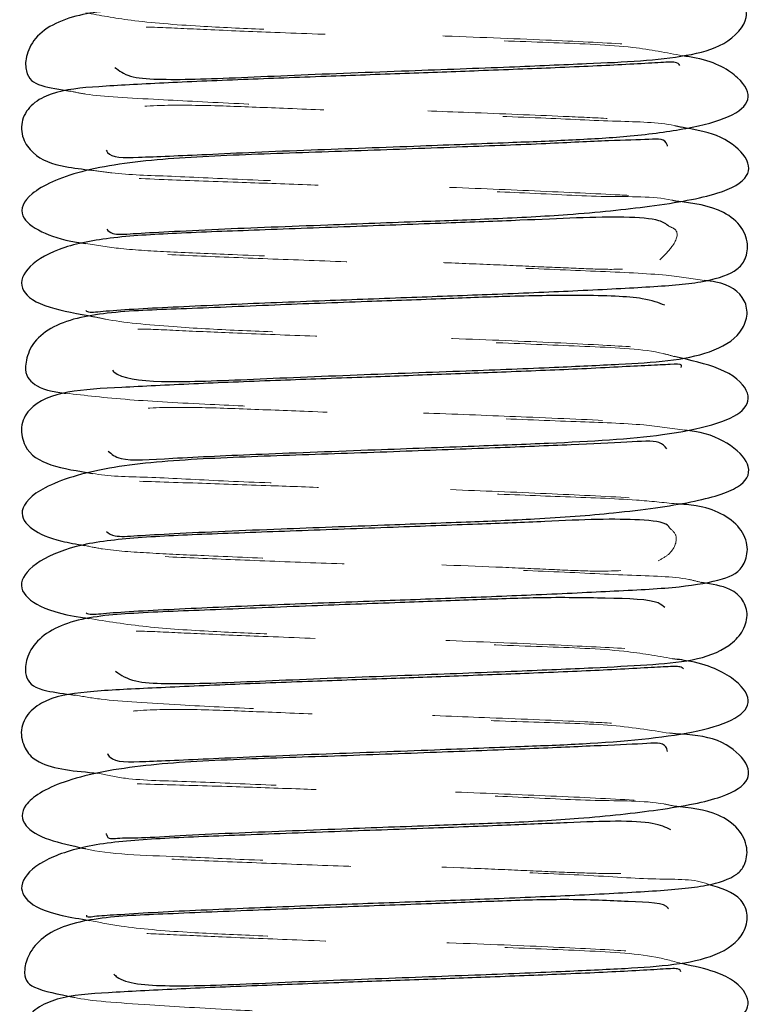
# Model space of a CAD drawing. Header units: inches. Extents: x 220 to 877, y 4 to 174.
# Tile 216 of 256: x 317.219 to 317.627, y 154.245 to 154.794. Entities that reach past the tile are written whole.
import ezdxf

# ---------------------------------------------------------------- set-up
doc = ezdxf.new("R2010")
doc.units = ezdxf.units.IN
doc.header["$LTSCALE"] = 0.5
doc.header["$MEASUREMENT"] = 0
doc.linetypes.add('HIDDEN', pattern=[0.225, 0.15, -0.075])
doc.layers.add('SVD-M-S', color=8, linetype='Continuous')

msp = doc.modelspace()

# ---------------------------------------------------------------- linework, layer by layer
at = {"layer": 'SVD-M-S', "linetype": 'HIDDEN', "lineweight": 18}
for points, knots in [([(317.25561, 154.7978), (317.26351, 154.7963), (317.28079, 154.79302), (317.31685, 154.7902), (317.35584, 154.78848), (317.4008, 154.78682), (317.45568, 154.7848), (317.51271, 154.7826), (317.55664, 154.78045), (317.57993, 154.77846), (317.58311, 154.78519), (317.58559, 154.79812), (317.58206, 154.80539), (317.55796, 154.80786), (317.52101, 154.80897), (317.47998, 154.80776), (317.4374, 154.80606), (317.38987, 154.80444), (317.33815, 154.8021), (317.30368, 154.80164), (317.2881, 154.80005), (317.2864, 154.79988)], [0, 0, 0, 0, 0.0442502, 0.0966588, 0.1404376, 0.189358, 0.250104, 0.3211725, 0.3860575, 0.4397155, 0.4831054, 0.5299434, 0.5881231, 0.6581246, 0.7209422, 0.7691793, 0.8121104, 0.864367, 0.9260772, 0.9919159, 1, 1, 1, 1]), ([(317.58858, 154.77375), (317.57975, 154.77549), (317.55934, 154.77949), (317.51705, 154.78106), (317.46562, 154.78293), (317.41156, 154.78488), (317.36265, 154.78672), (317.32423, 154.78824), (317.29373, 154.78981), (317.27371, 154.79005), (317.25784, 154.78659), (317.2572, 154.77472), (317.26921, 154.76867), (317.27191, 154.76731)], [0, 0, 0, 0, 0.075877, 0.175262, 0.278253, 0.383371, 0.47698, 0.557268, 0.625991, 0.696853, 0.771822, 0.948683, 1, 1, 1, 1]), ([(317.24705, 154.75404), (317.24972, 154.75346), (317.26038, 154.75113), (317.29242, 154.74961), (317.33737, 154.74714), (317.38076, 154.74542), (317.42439, 154.74382), (317.47308, 154.74201), (317.51589, 154.74027), (317.54819, 154.73879), (317.5684, 154.73752), (317.58107, 154.7365), (317.58586, 154.73716), (317.58454, 154.74223), (317.58304, 154.7528), (317.58679, 154.76386), (317.59013, 154.76759), (317.58807, 154.76808), (317.58713, 154.76831)], [0, 0, 0, 0, 0.0383675, 0.1532065, 0.2496958, 0.3280056, 0.3996149, 0.4875887, 0.5924392, 0.651316, 0.7091369, 0.7619467, 0.8099183, 0.8538131, 0.8943311, 0.9314212, 0.9686413, 1, 1, 1, 1]), ([(317.58813, 154.73387), (317.5868, 154.7342), (317.57672, 154.73671), (317.55129, 154.73709), (317.5095, 154.73918), (317.45961, 154.74099), (317.40974, 154.74283), (317.3672, 154.74438), (317.32883, 154.74602), (317.29581, 154.74648), (317.27038, 154.74432), (317.2591, 154.74021), (317.26085, 154.72981), (317.26506, 154.7238), (317.26694, 154.72112)], [0, 0, 0, 0, 0.0130659, 0.0990736, 0.196052, 0.300902, 0.3947047, 0.475138, 0.5455653, 0.6302724, 0.7320356, 0.8345057, 0.9263892, 1, 1, 1, 1]), ([(317.25896, 154.70997), (317.26261, 154.70941), (317.27534, 154.70749), (317.30256, 154.7067), (317.34539, 154.70459), (317.3954, 154.70275), (317.45013, 154.70074), (317.50546, 154.69849), (317.54599, 154.69658), (317.57109, 154.69524), (317.5847, 154.69436), (317.59065, 154.6947), (317.58978, 154.69739), (317.58238, 154.71215), (317.58096, 154.71989), (317.58034, 154.72327)], [0, 0, 0, 0, 0.036014, 0.125284, 0.217382, 0.312155, 0.41075, 0.516763, 0.629831, 0.689, 0.74749, 0.801014, 0.849631, 0.93416, 1, 1, 1, 1]), ([(317.58502, 154.6927), (317.58427, 154.69289), (317.57312, 154.69566), (317.54673, 154.69456), (317.50372, 154.69739), (317.45737, 154.69892), (317.41579, 154.70047), (317.37672, 154.70192), (317.33639, 154.70339), (317.29492, 154.70478), (317.26232, 154.70662), (317.25391, 154.70558), (317.25672, 154.70269), (317.26599, 154.69121), (317.26442, 154.67874), (317.26691, 154.67734), (317.26731, 154.67712)], [0, 0, 0, 0, 0.007125, 0.106422, 0.206945, 0.295129, 0.370973, 0.435701, 0.512253, 0.608856, 0.723287, 0.826225, 0.869328, 0.92672, 0.98841, 1, 1, 1, 1]), ([(317.57605, 154.66002), (317.57865, 154.66256), (317.58436, 154.66811), (317.58725, 154.67617), (317.58241, 154.67816), (317.58108, 154.67871)], [0, 0, 0, 0, 0.37821, 0.829539, 1, 1, 1, 1]), ([(317.25565, 154.66904), (317.26197, 154.66802), (317.276, 154.66576), (317.3033, 154.66434), (317.3396, 154.66274), (317.38982, 154.66079), (317.44013, 154.65901), (317.48137, 154.65736), (317.50987, 154.65605), (317.53386, 154.65505), (317.55893, 154.65411), (317.56831, 154.6566), (317.57441, 154.65822)], [0, 0, 0, 0, 0.076086, 0.168839, 0.272424, 0.402499, 0.558577, 0.640011, 0.718624, 0.794138, 0.866346, 1, 1, 1, 1]), ([(317.60096, 154.6484), (317.59432, 154.64947), (317.57886, 154.65196), (317.54249, 154.6535), (317.49488, 154.65554), (317.4445, 154.65728), (317.39479, 154.65909), (317.34791, 154.66088), (317.30699, 154.66255), (317.279, 154.66421), (317.26588, 154.66465), (317.25918, 154.66332), (317.26058, 154.6587), (317.25944, 154.63654), (317.25416, 154.63194), (317.25546, 154.63167), (317.25567, 154.63163)], [0, 0, 0, 0, 0.077426, 0.180319, 0.27737, 0.369068, 0.456086, 0.54241, 0.629318, 0.716349, 0.757897, 0.797161, 0.868948, 0.946669, 0.990979, 1, 1, 1, 1]), ([(317.26037, 154.62822), (317.2624, 154.62776), (317.27311, 154.62531), (317.302, 154.62265), (317.33995, 154.62051), (317.38192, 154.619), (317.4333, 154.61707), (317.49128, 154.61496), (317.54195, 154.61266), (317.57335, 154.61053), (317.58327, 154.61258), (317.58362, 154.62539), (317.58709, 154.63274), (317.58035, 154.63426), (317.57875, 154.63462)], [0, 0, 0, 0, 0.022452, 0.118789, 0.199426, 0.277986, 0.376749, 0.496025, 0.616129, 0.717231, 0.799586, 0.876471, 0.970653, 1, 1, 1, 1]), ([(317.58407, 154.60602), (317.58205, 154.60661), (317.56984, 154.6102), (317.5371, 154.61151), (317.48868, 154.61369), (317.43454, 154.61547), (317.38232, 154.61744), (317.33911, 154.61909), (317.30539, 154.62062), (317.2806, 154.6218), (317.2663, 154.62052), (317.25898, 154.61636), (317.25966, 154.60779), (317.26684, 154.60158), (317.27057, 154.59836)], [0, 0, 0, 0, 0.0198735, 0.1202479, 0.223155, 0.3301741, 0.4313596, 0.5190593, 0.593268, 0.6623784, 0.7356562, 0.8133147, 0.9031223, 1, 1, 1, 1]), ([(317.24456, 154.58558), (317.25526, 154.58433), (317.27556, 154.58194), (317.32105, 154.57945), (317.36481, 154.57748), (317.40732, 154.5759), (317.45342, 154.57421), (317.50557, 154.57217), (317.54729, 154.57039), (317.57183, 154.56869), (317.58239, 154.56795), (317.58554, 154.56955), (317.58214, 154.5783), (317.58899, 154.59867), (317.58828, 154.5995), (317.58796, 154.59986)], [0, 0, 0, 0, 0.115831, 0.219595, 0.303936, 0.373109, 0.454295, 0.552822, 0.6678, 0.724168, 0.775509, 0.822177, 0.865041, 0.940897, 1, 1, 1, 1]), ([(317.58997, 154.56499), (317.58258, 154.56606), (317.56492, 154.56861), (317.52857, 154.5697), (317.48152, 154.57166), (317.43027, 154.57354), (317.38421, 154.57521), (317.34445, 154.57681), (317.30905, 154.57808), (317.28045, 154.57707), (317.26169, 154.57413), (317.25985, 154.56705), (317.26191, 154.55632), (317.26693, 154.55389), (317.26814, 154.55331)], [0, 0, 0, 0, 0.065773, 0.15725, 0.259855, 0.359258, 0.445366, 0.518224, 0.593196, 0.685703, 0.78936, 0.884777, 0.972219, 1, 1, 1, 1]), ([(317.25936, 154.5409), (317.25941, 154.54089), (317.26787, 154.53913), (317.2894, 154.53902), (317.32876, 154.53668), (317.37651, 154.53492), (317.42938, 154.53297), (317.48483, 154.53083), (317.53723, 154.52854), (317.57157, 154.52664), (317.5875, 154.52555), (317.59339, 154.52594), (317.58366, 154.53282), (317.58403, 154.55235), (317.58065, 154.55415), (317.57986, 154.55457)], [0, 0, 0, 0, 0.0005376, 0.089578, 0.181545, 0.2751985, 0.3709035, 0.4733649, 0.5837122, 0.7012011, 0.758624, 0.8109651, 0.9014684, 0.9768872, 1, 1, 1, 1]), ([(317.5853, 154.52385), (317.57805, 154.52462), (317.55911, 154.52663), (317.52316, 154.52774), (317.47682, 154.52973), (317.43302, 154.53129), (317.39377, 154.53274), (317.35481, 154.53417), (317.31367, 154.5356), (317.28246, 154.53655), (317.26424, 154.53743), (317.25487, 154.53651), (317.25575, 154.53672), (317.26656, 154.51787), (317.26522, 154.50936), (317.26707, 154.50854), (317.26726, 154.50846)], [0, 0, 0, 0, 0.063671, 0.166393, 0.260102, 0.341118, 0.409495, 0.476156, 0.563298, 0.670633, 0.730167, 0.78475, 0.875839, 0.952628, 0.99502, 1, 1, 1, 1]), ([(317.57517, 154.4921), (317.57718, 154.49321), (317.58345, 154.49668), (317.58678, 154.5058), (317.58308, 154.50899), (317.58153, 154.51033)], [0, 0, 0, 0, 0.214179, 0.669129, 1, 1, 1, 1]), ([(317.2548, 154.50071), (317.25808, 154.50002), (317.26843, 154.49785), (317.29133, 154.49641), (317.32345, 154.49488), (317.36847, 154.49306), (317.42632, 154.49096), (317.47884, 154.48892), (317.51578, 154.48728), (317.54622, 154.48581), (317.55956, 154.48692), (317.56823, 154.48764)], [0, 0, 0, 0, 0.045258, 0.142861, 0.24374, 0.370147, 0.524151, 0.693977, 0.77559, 0.854027, 1, 1, 1, 1]), ([(317.59946, 154.47996), (317.59712, 154.48059), (317.58682, 154.48336), (317.56017, 154.48385), (317.51608, 154.48624), (317.46665, 154.48795), (317.41684, 154.48975), (317.36877, 154.49152), (317.32462, 154.49329), (317.29365, 154.49469), (317.27404, 154.49595), (317.26208, 154.49591), (317.257, 154.49555), (317.26218, 154.47904), (317.25745, 154.46645), (317.25438, 154.46329), (317.25571, 154.46308), (317.25582, 154.46306)], [0, 0, 0, 0, 0.030363, 0.133613, 0.232934, 0.326485, 0.414665, 0.499991, 0.586752, 0.674985, 0.719208, 0.761265, 0.837627, 0.91013, 0.951283, 0.995936, 1, 1, 1, 1]), ([(317.25709, 154.46), (317.26739, 154.45833), (317.2873, 154.4551), (317.32483, 154.45266), (317.36413, 154.45111), (317.41174, 154.44932), (317.46873, 154.44726), (317.52431, 154.44498), (317.56363, 154.44284), (317.5816, 154.44197), (317.58287, 154.45214), (317.58685, 154.46241), (317.58117, 154.46495), (317.57874, 154.46604)], [0, 0, 0, 0, 0.090782, 0.175488, 0.250262, 0.341113, 0.452388, 0.575755, 0.683239, 0.772159, 0.847731, 0.93503, 1, 1, 1, 1]), ([(317.58308, 154.43753), (317.5744, 154.43907), (317.5536, 154.44276), (317.51055, 154.44423), (317.45812, 154.44612), (317.40396, 154.44808), (317.35589, 154.4499), (317.31859, 154.45142), (317.2894, 154.45294), (317.27119, 154.4531), (317.26132, 154.45008), (317.25815, 154.44385), (317.26281, 154.43736), (317.26533, 154.43385)], [0, 0, 0, 0, 0.076597, 0.183519, 0.293657, 0.404848, 0.503299, 0.587615, 0.660037, 0.734188, 0.811413, 0.897848, 1, 1, 1, 1]), ([(317.24949, 154.41725), (317.25401, 154.41646), (317.26727, 154.41412), (317.30423, 154.41193), (317.34889, 154.4096), (317.3911, 154.40795), (317.43485, 154.40636), (317.48507, 154.40447), (317.52798, 154.40268), (317.55826, 154.40115), (317.57466, 154.39985), (317.58336, 154.3997), (317.58454, 154.40266), (317.58271, 154.42041), (317.58931, 154.42968), (317.59035, 154.43135), (317.58934, 154.43182), (317.58915, 154.43191)], [0, 0, 0, 0, 0.058838, 0.172747, 0.265489, 0.338119, 0.413497, 0.506999, 0.618424, 0.678824, 0.734664, 0.785422, 0.83165, 0.912887, 0.95035, 0.990575, 1, 1, 1, 1]), ([(317.58156, 154.39591), (317.5707, 154.39768), (317.54897, 154.40121), (317.50237, 154.40207), (317.45221, 154.40426), (317.40251, 154.406), (317.36064, 154.40756), (317.32319, 154.40918), (317.29181, 154.40946), (317.26843, 154.4072), (317.2586, 154.40253), (317.26116, 154.3951), (317.26238, 154.39155)], [0, 0, 0, 0, 0.106747, 0.213464, 0.327207, 0.42824, 0.514759, 0.591244, 0.68307, 0.791907, 0.900554, 1, 1, 1, 1]), ([(317.26235, 154.37375), (317.26715, 154.37266), (317.28019, 154.36969), (317.31359, 154.36922), (317.3584, 154.36697), (317.40941, 154.36518), (317.46389, 154.36313), (317.51819, 154.36089), (317.55672, 154.35898), (317.57966, 154.35752), (317.58974, 154.35673), (317.59245, 154.35756), (317.58773, 154.36186), (317.58285, 154.37948), (317.58099, 154.38408), (317.58028, 154.38584)], [0, 0, 0, 0, 0.053875, 0.146426, 0.23967, 0.333683, 0.432206, 0.539311, 0.654447, 0.714511, 0.770693, 0.821817, 0.868305, 0.949459, 1, 1, 1, 1]), ([(317.5839, 154.35536), (317.58204, 154.35577), (317.5693, 154.35856), (317.54107, 154.35791), (317.497, 154.36054), (317.45109, 154.36208), (317.41061, 154.36358), (317.37245, 154.36501), (317.33279, 154.36636), (317.29209, 154.36749), (317.26202, 154.36843), (317.25457, 154.36734), (317.25859, 154.36332), (317.2655, 154.35229), (317.2664, 154.34492), (317.267, 154.33999)], [0, 0, 0, 0, 0.017133, 0.117844, 0.218217, 0.305445, 0.379604, 0.442645, 0.520099, 0.619089, 0.736194, 0.839307, 0.882426, 0.921372, 1, 1, 1, 1]), ([(317.25479, 154.33173), (317.25503, 154.33167), (317.26816, 154.3283), (317.29918, 154.32762), (317.34874, 154.32524), (317.40285, 154.32326), (317.45483, 154.32138), (317.49511, 154.31965), (317.52169, 154.31844), (317.54343, 154.31767), (317.56507, 154.3177), (317.58225, 154.3242), (317.59132, 154.33924), (317.58259, 154.34202), (317.58216, 154.34216)], [0, 0, 0, 0, 0.0026305, 0.1465107, 0.2329176, 0.3398186, 0.4644862, 0.5265682, 0.5865657, 0.644266, 0.6995478, 0.802564, 0.990275, 1, 1, 1, 1]), ([(317.60302, 154.31158), (317.60293, 154.31162), (317.59613, 154.3149), (317.57482, 154.31396), (317.53634, 154.31697), (317.48833, 154.3186), (317.43886, 154.32043), (317.39022, 154.32218), (317.34411, 154.32396), (317.30349, 154.32559), (317.27069, 154.32777), (317.25999, 154.32726), (317.25798, 154.32416), (317.26151, 154.31601), (317.25751, 154.29777), (317.25642, 154.2954), (317.25603, 154.29455)], [0, 0, 0, 0, 0.0013975, 0.1000103, 0.200382, 0.2946575, 0.3831924, 0.4667829, 0.5512118, 0.6380075, 0.726324, 0.8070992, 0.8436887, 0.8787763, 0.9565396, 1, 1, 1, 1]), ([(317.25771, 154.29159), (317.26329, 154.29046), (317.27774, 154.28753), (317.30996, 154.28493), (317.34763, 154.28318), (317.39162, 154.28154), (317.44608, 154.27953), (317.50419, 154.27735), (317.55082, 154.27511), (317.57719, 154.27311), (317.58248, 154.27886), (317.586, 154.29189), (317.58262, 154.29592), (317.5808, 154.29809)], [0, 0, 0, 0, 0.056118, 0.145438, 0.221108, 0.304888, 0.409159, 0.532007, 0.646423, 0.742646, 0.821734, 0.903969, 1, 1, 1, 1]), ([(317.58881, 154.26733), (317.58399, 154.26869), (317.56862, 154.27303), (317.5315, 154.27481), (317.48145, 154.27684), (317.42685, 154.27868), (317.37508, 154.28063), (317.33302, 154.28226), (317.30041, 154.28381), (317.27729, 154.28485), (317.25952, 154.28295), (317.25694, 154.27278), (317.26755, 154.26454), (317.2713, 154.26163)], [0, 0, 0, 0, 0.045974, 0.14641, 0.248749, 0.354452, 0.453218, 0.53871, 0.610939, 0.67854, 0.748993, 0.91126, 1, 1, 1, 1]), ([(317.24889, 154.24876), (317.24907, 154.24871), (317.25713, 154.24663), (317.28741, 154.24481), (317.33262, 154.24181), (317.37557, 154.23998), (317.41754, 154.23845), (317.46481, 154.2367), (317.50758, 154.23501), (317.54084, 154.23354), (317.56259, 154.23229), (317.57703, 154.23117), (317.58361, 154.23146), (317.58359, 154.2358), (317.58228, 154.24574), (317.58607, 154.25744), (317.59066, 154.26205), (317.58874, 154.26258), (317.58774, 154.26285)], [0, 0, 0, 0, 0.002847, 0.126306, 0.227721, 0.307266, 0.37691, 0.464045, 0.569707, 0.629643, 0.689507, 0.74425, 0.793962, 0.839371, 0.881278, 0.919668, 0.958069, 1, 1, 1, 1])]:
    msp.add_open_spline(points, degree=3, knots=knots, dxfattribs=at)
at = {"layer": 'SVD-M-S', "linetype": 'Continuous', "lineweight": 25}
for points, knots in [([(317.2864, 154.79988), (317.27526, 154.79935), (317.2581, 154.79852), (317.23857, 154.79248), (317.22681, 154.78434), (317.22153, 154.77268), (317.22259, 154.76148), (317.22764, 154.75715), (317.24113, 154.75499), (317.24705, 154.75404)], [0, 0, 0, 0, 0.201026, 0.309774, 0.413539, 0.509721, 0.605877, 0.826897, 1, 1, 1, 1]), ([(317.27191, 154.76731), (317.2743, 154.76543), (317.27906, 154.76168), (317.29513, 154.76052), (317.31593, 154.76059), (317.34205, 154.76165), (317.3814, 154.76341), (317.43403, 154.76538), (317.49036, 154.76743), (317.53418, 154.76938), (317.56491, 154.77065), (317.59162, 154.77361), (317.61312, 154.77903), (317.62513, 154.79196), (317.62432, 154.79834), (317.62413, 154.79988)], [0, 0, 0, 0, 0.06256, 0.124925, 0.188245, 0.252324, 0.316868, 0.444618, 0.559277, 0.657079, 0.738681, 0.815331, 0.891991, 0.973984, 1, 1, 1, 1]), ([(317.26694, 154.72112), (317.26717, 154.7207), (317.26932, 154.71679), (317.28386, 154.71707), (317.31536, 154.71838), (317.35026, 154.72007), (317.39008, 154.72163), (317.4392, 154.7234), (317.48914, 154.72531), (317.52766, 154.72682), (317.56157, 154.72885), (317.5932, 154.73316), (317.61665, 154.73945), (317.62811, 154.74901), (317.62207, 154.76124), (317.60597, 154.77114), (317.59125, 154.77335), (317.58858, 154.77375)], [0, 0, 0, 0, 0.009305, 0.086653, 0.176264, 0.225862, 0.278282, 0.375766, 0.456247, 0.520206, 0.584, 0.655902, 0.735385, 0.817359, 0.900182, 0.981911, 1, 1, 1, 1]), ([(317.58713, 154.76831), (317.58669, 154.76913), (317.58583, 154.77068), (317.5738, 154.7698), (317.55286, 154.76862), (317.52034, 154.76711), (317.47708, 154.76543), (317.43312, 154.7638), (317.38796, 154.76217), (317.34115, 154.76042), (317.29665, 154.75851), (317.26282, 154.75666), (317.23986, 154.75476), (317.2256, 154.74756), (317.21933, 154.73861), (317.21967, 154.72749), (317.22817, 154.71636), (317.24031, 154.71213), (317.25383, 154.71056), (317.25896, 154.70997)], [0, 0, 0, 0, 0.04633, 0.088407, 0.132661, 0.215137, 0.288954, 0.354649, 0.423533, 0.499642, 0.583115, 0.670699, 0.751266, 0.78972, 0.826909, 0.861741, 0.893994, 0.959789, 1, 1, 1, 1]), ([(317.26731, 154.67712), (317.26817, 154.67615), (317.27031, 154.67373), (317.28176, 154.67459), (317.30162, 154.67572), (317.33723, 154.67749), (317.38601, 154.67931), (317.43955, 154.68132), (317.48465, 154.68291), (317.5288, 154.6852), (317.5748, 154.68999), (317.60992, 154.69616), (317.62682, 154.70554), (317.62588, 154.71738), (317.60992, 154.73014), (317.59499, 154.73269), (317.58813, 154.73387)], [0, 0, 0, 0, 0.030893, 0.076789, 0.12799, 0.184352, 0.289392, 0.374367, 0.440145, 0.512445, 0.60348, 0.70899, 0.803723, 0.882953, 0.946156, 1, 1, 1, 1]), ([(317.58034, 154.72327), (317.58028, 154.72354), (317.57933, 154.72775), (317.57181, 154.72696), (317.54761, 154.72651), (317.51158, 154.72458), (317.46454, 154.72285), (317.40848, 154.72071), (317.35061, 154.71885), (317.29657, 154.71661), (317.25072, 154.71033), (317.2226, 154.69743), (317.21754, 154.68455), (317.22891, 154.67581), (317.24316, 154.6707), (317.25385, 154.66927), (317.25565, 154.66904)], [0, 0, 0, 0, 0.004174, 0.065136, 0.12792, 0.198458, 0.279335, 0.370412, 0.464958, 0.560539, 0.659164, 0.756694, 0.844731, 0.92086, 0.98672, 1, 1, 1, 1]), ([(317.25567, 154.63163), (317.25615, 154.63126), (317.25727, 154.6304), (317.26821, 154.6317), (317.29272, 154.63317), (317.33314, 154.63511), (317.38624, 154.6372), (317.43678, 154.63906), (317.48443, 154.64084), (317.53019, 154.64274), (317.57041, 154.64486), (317.59904, 154.64687), (317.61598, 154.65183), (317.62288, 154.65773), (317.62619, 154.66741), (317.62236, 154.67869), (317.60898, 154.68967), (317.59452, 154.6915), (317.58502, 154.6927)], [0, 0, 0, 0, 0.034332, 0.080735, 0.131335, 0.228841, 0.315637, 0.39149, 0.462783, 0.540981, 0.626442, 0.713094, 0.789188, 0.823424, 0.856384, 0.891534, 0.9287, 1, 1, 1, 1]), ([(317.58108, 154.67871), (317.57957, 154.67983), (317.57578, 154.68264), (317.55846, 154.68408), (317.53167, 154.68352), (317.49654, 154.68189), (317.45499, 154.68034), (317.40461, 154.6785), (317.3527, 154.67655), (317.30627, 154.67489), (317.26893, 154.6727), (317.23899, 154.6669), (317.21981, 154.65409), (317.21847, 154.64202), (317.23142, 154.63348), (317.25137, 154.62986), (317.26037, 154.62822)], [0, 0, 0, 0, 0.046493, 0.117146, 0.179227, 0.236454, 0.303514, 0.381427, 0.467522, 0.548683, 0.624159, 0.694908, 0.765634, 0.844439, 0.929756, 1, 1, 1, 1]), ([(317.27057, 154.59836), (317.27082, 154.59809), (317.27477, 154.59382), (317.29052, 154.59191), (317.31867, 154.59216), (317.34524, 154.59324), (317.37511, 154.59457), (317.41648, 154.59623), (317.46609, 154.59798), (317.51618, 154.59997), (317.56263, 154.60214), (317.59847, 154.6043), (317.62046, 154.61666), (317.6256, 154.62905), (317.62296, 154.64079), (317.61398, 154.64692), (317.60312, 154.64816), (317.60096, 154.6484)], [0, 0, 0, 0, 0.0073144, 0.1143366, 0.1693087, 0.2247084, 0.2802651, 0.3357217, 0.4405637, 0.5318294, 0.609338, 0.744032, 0.8115706, 0.8493589, 0.8903489, 0.9782141, 1, 1, 1, 1]), ([(317.57875, 154.63462), (317.57537, 154.636), (317.56744, 154.63924), (317.5357, 154.64033), (317.49655, 154.63987), (317.45465, 154.63816), (317.40972, 154.63655), (317.35783, 154.63467), (317.30875, 154.63248), (317.26829, 154.63128), (317.23968, 154.62569), (317.22518, 154.61349), (317.22021, 154.59776), (317.22588, 154.59042), (317.23314, 154.58672), (317.24424, 154.58561), (317.24456, 154.58558)], [0, 0, 0, 0, 0.073747, 0.173607, 0.253146, 0.31587, 0.389074, 0.476408, 0.575494, 0.666859, 0.749174, 0.78746, 0.823081, 0.901525, 0.997157, 1, 1, 1, 1]), ([(317.58796, 154.59986), (317.58812, 154.60039), (317.58863, 154.60207), (317.58226, 154.60161), (317.56619, 154.60092), (317.53542, 154.59916), (317.49292, 154.5975), (317.44948, 154.59586), (317.40537, 154.59426), (317.35936, 154.59257), (317.31305, 154.59077), (317.27489, 154.58866), (317.24577, 154.58744), (317.22534, 154.58044), (317.21858, 154.56714), (317.2219, 154.55227), (317.23527, 154.54468), (317.25115, 154.54218), (317.25936, 154.5409)], [0, 0, 0, 0, 0.018102, 0.058014, 0.101504, 0.1875, 0.264205, 0.33142, 0.396644, 0.469297, 0.549516, 0.636722, 0.719341, 0.796057, 0.832562, 0.86632, 0.930938, 1, 1, 1, 1]), ([(317.26814, 154.55331), (317.27002, 154.55166), (317.27506, 154.54722), (317.3035, 154.54954), (317.35358, 154.55167), (317.41411, 154.55397), (317.46965, 154.55601), (317.52559, 154.55817), (317.57223, 154.5607), (317.60755, 154.5679), (317.62457, 154.5755), (317.62719, 154.58683), (317.6133, 154.59943), (317.59304, 154.604), (317.58407, 154.60602)], [0, 0, 0, 0, 0.049452, 0.133206, 0.22877, 0.330791, 0.418497, 0.489287, 0.616209, 0.690926, 0.770501, 0.852263, 0.934588, 1, 1, 1, 1]), ([(317.26726, 154.50846), (317.26849, 154.50747), (317.27126, 154.50524), (317.28406, 154.50617), (317.30481, 154.50736), (317.33269, 154.5087), (317.37174, 154.51024), (317.41815, 154.51198), (317.46647, 154.51374), (317.5097, 154.51548), (317.55493, 154.51888), (317.59622, 154.52473), (317.62143, 154.53211), (317.62846, 154.54318), (317.61811, 154.55618), (317.6022, 154.56367), (317.59182, 154.56479), (317.58997, 154.56499)], [0, 0, 0, 0, 0.037065, 0.083485, 0.135248, 0.192088, 0.247285, 0.342147, 0.416714, 0.481931, 0.563745, 0.664426, 0.765473, 0.852476, 0.923682, 0.986442, 1, 1, 1, 1]), ([(317.57986, 154.55457), (317.57878, 154.55596), (317.57603, 154.55949), (317.55886, 154.5583), (317.52592, 154.55674), (317.48313, 154.55498), (317.42971, 154.55298), (317.37208, 154.55098), (317.31603, 154.54907), (317.26621, 154.54489), (317.23002, 154.53381), (317.21702, 154.52023), (317.22358, 154.50997), (317.23746, 154.50366), (317.25041, 154.50146), (317.2548, 154.50071)], [0, 0, 0, 0, 0.040679, 0.103861, 0.172043, 0.249766, 0.337113, 0.431024, 0.526114, 0.62429, 0.724804, 0.817226, 0.897531, 0.965231, 1, 1, 1, 1]), ([(317.25582, 154.46306), (317.25657, 154.46271), (317.2582, 154.46196), (317.27024, 154.46331), (317.28957, 154.46443), (317.32041, 154.46599), (317.36323, 154.46778), (317.41482, 154.46972), (317.46318, 154.47149), (317.50948, 154.47329), (317.55372, 154.47545), (317.5874, 154.47711), (317.61174, 154.48145), (317.62232, 154.48639), (317.626, 154.49977), (317.62141, 154.51102), (317.61044, 154.51896), (317.59816, 154.52304), (317.58903, 154.52362), (317.5853, 154.52385)], [0, 0, 0, 0, 0.038996, 0.085788, 0.136691, 0.186859, 0.278542, 0.358974, 0.429349, 0.503892, 0.586458, 0.676022, 0.75823, 0.829407, 0.862508, 0.897893, 0.935191, 0.973494, 1, 1, 1, 1]), ([(317.58153, 154.51033), (317.58121, 154.5109), (317.57968, 154.51364), (317.56652, 154.51509), (317.54376, 154.51552), (317.51132, 154.51397), (317.47273, 154.51246), (317.42503, 154.51071), (317.37255, 154.50874), (317.32326, 154.50702), (317.28214, 154.50512), (317.24933, 154.50132), (317.2249, 154.49037), (317.21666, 154.47748), (317.22683, 154.46724), (317.24161, 154.46214), (317.25594, 154.46016), (317.25709, 154.46)], [0, 0, 0, 0, 0.019165, 0.091641, 0.156682, 0.213865, 0.27752, 0.352098, 0.437265, 0.521385, 0.599638, 0.673164, 0.7438, 0.820778, 0.90419, 0.992378, 1, 1, 1, 1]), ([(317.27226, 154.43051), (317.27534, 154.4284), (317.28106, 154.42446), (317.29943, 154.42349), (317.32152, 154.42373), (317.34845, 154.42484), (317.38804, 154.42659), (317.43983, 154.4285), (317.49494, 154.43056), (317.53805, 154.4324), (317.57767, 154.4345), (317.60753, 154.43726), (317.62277, 154.45234), (317.62568, 154.46211), (317.62279, 154.47071), (317.61468, 154.47768), (317.60511, 154.47911), (317.59946, 154.47996)], [0, 0, 0, 0, 0.06392, 0.118672, 0.173821, 0.229166, 0.284422, 0.392342, 0.489454, 0.573696, 0.645748, 0.78053, 0.815218, 0.8534, 0.894561, 0.937686, 1, 1, 1, 1]), ([(317.57874, 154.46604), (317.57778, 154.46696), (317.57405, 154.47055), (317.54916, 154.47127), (317.51255, 154.47187), (317.47156, 154.47029), (317.42846, 154.46868), (317.37845, 154.4669), (317.32684, 154.46476), (317.2831, 154.46318), (317.25239, 154.46062), (317.23334, 154.45241), (317.22402, 154.44282), (317.22133, 154.43217), (317.22305, 154.42409), (317.2289, 154.41991), (317.24382, 154.41799), (317.24949, 154.41725)], [0, 0, 0, 0, 0.0350037, 0.1364006, 0.2214114, 0.2860304, 0.3533223, 0.43453, 0.5296031, 0.6235175, 0.7071455, 0.7461068, 0.7828077, 0.8178528, 0.8561056, 0.9452686, 1, 1, 1, 1]), ([(317.26765, 154.38459), (317.26811, 154.38386), (317.27076, 154.37963), (317.28786, 154.38018), (317.32164, 154.38161), (317.35798, 154.38331), (317.39838, 154.38486), (317.44716, 154.3866), (317.49604, 154.38853), (317.54593, 154.3904), (317.59026, 154.39466), (317.61821, 154.40298), (317.62829, 154.41276), (317.62076, 154.42517), (317.60277, 154.43489), (317.58657, 154.43706), (317.58308, 154.43753)], [0, 0, 0, 0, 0.016386, 0.095194, 0.185512, 0.235124, 0.287194, 0.382533, 0.461065, 0.52359, 0.655738, 0.732355, 0.812486, 0.894829, 0.977344, 1, 1, 1, 1]), ([(317.58915, 154.43191), (317.58871, 154.43233), (317.58767, 154.43333), (317.57709, 154.43299), (317.54987, 154.43128), (317.50856, 154.42956), (317.46549, 154.42792), (317.42224, 154.42632), (317.37739, 154.4247), (317.33073, 154.42294), (317.28839, 154.42093), (317.25651, 154.4194), (317.23384, 154.41611), (317.22166, 154.40593), (317.21843, 154.39545), (317.22258, 154.38481), (317.23341, 154.37618), (317.24995, 154.37479), (317.26235, 154.37375)], [0, 0, 0, 0, 0.029607, 0.070888, 0.159146, 0.2392, 0.309116, 0.371921, 0.440957, 0.51775, 0.602419, 0.687552, 0.765646, 0.803107, 0.838814, 0.871642, 0.903785, 1, 1, 1, 1]), ([(317.267, 154.33999), (317.26703, 154.33983), (317.26779, 154.33654), (317.27275, 154.33781), (317.28631, 154.33743), (317.30814, 154.3391), (317.34499, 154.34065), (317.3941, 154.34255), (317.44703, 154.34451), (317.49138, 154.3461), (317.5348, 154.34846), (317.57922, 154.35338), (317.61214, 154.35961), (317.62748, 154.36929), (317.62475, 154.38121), (317.60825, 154.39423), (317.59012, 154.39537), (317.58156, 154.39591)], [0, 0, 0, 0, 0.002113, 0.043112, 0.089109, 0.140372, 0.196487, 0.299128, 0.381912, 0.44628, 0.518077, 0.607549, 0.709658, 0.801471, 0.879308, 0.943006, 1, 1, 1, 1]), ([(317.58028, 154.38584), (317.58004, 154.38675), (317.57892, 154.39106), (317.56821, 154.39006), (317.53925, 154.38888), (317.50018, 154.38708), (317.45013, 154.38522), (317.39357, 154.38312), (317.33647, 154.38133), (317.28358, 154.37845), (317.24072, 154.36988), (317.21905, 154.35634), (317.21969, 154.34458), (317.23253, 154.33664), (317.24778, 154.33328), (317.25479, 154.33173)], [0, 0, 0, 0, 0.016867, 0.079888, 0.146351, 0.221019, 0.304533, 0.396036, 0.489881, 0.586748, 0.688124, 0.784527, 0.868962, 0.939701, 1, 1, 1, 1]), ([(317.25603, 154.29455), (317.25602, 154.29452), (317.25546, 154.29297), (317.26005, 154.29413), (317.27216, 154.29474), (317.29886, 154.29652), (317.33995, 154.29829), (317.3927, 154.30037), (317.44201, 154.30217), (317.48865, 154.30393), (317.53418, 154.30587), (317.57408, 154.308), (317.60222, 154.31029), (317.61758, 154.31533), (317.6236, 154.32181), (317.62573, 154.33227), (317.62031, 154.34322), (317.60641, 154.35293), (317.59259, 154.35442), (317.5839, 154.35536)], [0, 0, 0, 0, 0.00074, 0.043418, 0.090368, 0.141293, 0.237698, 0.322622, 0.395855, 0.465727, 0.544255, 0.631707, 0.720108, 0.796846, 0.831132, 0.864221, 0.899657, 0.936897, 1, 1, 1, 1]), ([(317.58216, 154.34216), (317.57935, 154.34349), (317.57363, 154.34622), (317.55394, 154.34721), (317.52527, 154.34611), (317.48905, 154.34453), (317.44495, 154.34289), (317.3931, 154.34098), (317.34171, 154.33912), (317.29683, 154.33739), (317.26088, 154.3347), (317.23226, 154.32647), (317.21758, 154.31331), (317.22127, 154.30193), (317.23518, 154.29528), (317.25236, 154.29246), (317.25771, 154.29159)], [0, 0, 0, 0, 0.065045, 0.132207, 0.191287, 0.251195, 0.322045, 0.403835, 0.490263, 0.570876, 0.646675, 0.718506, 0.793502, 0.874893, 0.961005, 1, 1, 1, 1]), ([(317.2713, 154.26163), (317.27187, 154.26107), (317.2765, 154.25647), (317.29442, 154.25486), (317.32437, 154.2553), (317.35169, 154.25644), (317.38179, 154.25776), (317.42265, 154.25937), (317.4712, 154.26109), (317.52021, 154.26308), (317.55631, 154.26473), (317.58405, 154.2666), (317.60802, 154.27123), (317.62293, 154.28182), (317.62568, 154.29504), (317.62053, 154.3066), (317.61008, 154.30957), (317.60302, 154.31158)], [0, 0, 0, 0, 0.015554, 0.12599, 0.182005, 0.237982, 0.293619, 0.34866, 0.452092, 0.543424, 0.622582, 0.693381, 0.762563, 0.831947, 0.87096, 0.91278, 1, 1, 1, 1]), ([(317.5808, 154.29809), (317.58076, 154.29817), (317.57926, 154.30151), (317.56072, 154.30183), (317.5276, 154.30367), (317.48797, 154.30243), (317.44608, 154.30077), (317.39902, 154.29909), (317.34633, 154.29711), (317.29907, 154.29511), (317.26084, 154.29354), (317.23458, 154.28648), (317.22311, 154.27263), (317.22027, 154.25988), (317.2248, 154.2534), (317.2404, 154.2504), (317.24889, 154.24876)], [0, 0, 0, 0, 0.002433, 0.101147, 0.191153, 0.261543, 0.323704, 0.399268, 0.488615, 0.584838, 0.670527, 0.747374, 0.782525, 0.817949, 0.901017, 1, 1, 1, 1]), ([(317.26842, 154.21641), (317.27096, 154.21464), (317.27724, 154.21026), (317.30262, 154.21228), (317.3333, 154.21361), (317.37133, 154.21536), (317.42232, 154.21716), (317.47695, 154.2192), (317.51893, 154.22087), (317.55254, 154.22247), (317.58373, 154.22558), (317.60967, 154.23129), (317.62544, 154.23917), (317.62644, 154.25063), (317.61305, 154.26219), (317.59511, 154.26599), (317.58881, 154.26733)], [0, 0, 0, 0, 0.059008, 0.145917, 0.193871, 0.244548, 0.347576, 0.435383, 0.506044, 0.567074, 0.633956, 0.70788, 0.786944, 0.869644, 0.954258, 1, 1, 1, 1]), ([(317.58774, 154.26285), (317.58764, 154.26357), (317.58742, 154.26509), (317.57676, 154.2643), (317.55646, 154.26315), (317.52404, 154.26163), (317.48127, 154.25997), (317.43862, 154.25838), (317.39498, 154.2568), (317.34889, 154.25509), (317.30367, 154.25322), (317.26813, 154.25132), (317.24377, 154.24974), (317.22799, 154.24326), (317.22018, 154.23471), (317.21883, 154.22357), (317.22599, 154.21139), (317.23789, 154.20687), (317.25226, 154.20507), (317.25846, 154.20429)], [0, 0, 0, 0, 0.039065, 0.08217, 0.128031, 0.212654, 0.286425, 0.349707, 0.415572, 0.489479, 0.571543, 0.658823, 0.739298, 0.777681, 0.814929, 0.85004, 0.882534, 0.949333, 1, 1, 1, 1])]:
    msp.add_open_spline(points, degree=3, knots=knots, dxfattribs=at)

doc.saveas('drawing.dxf')
